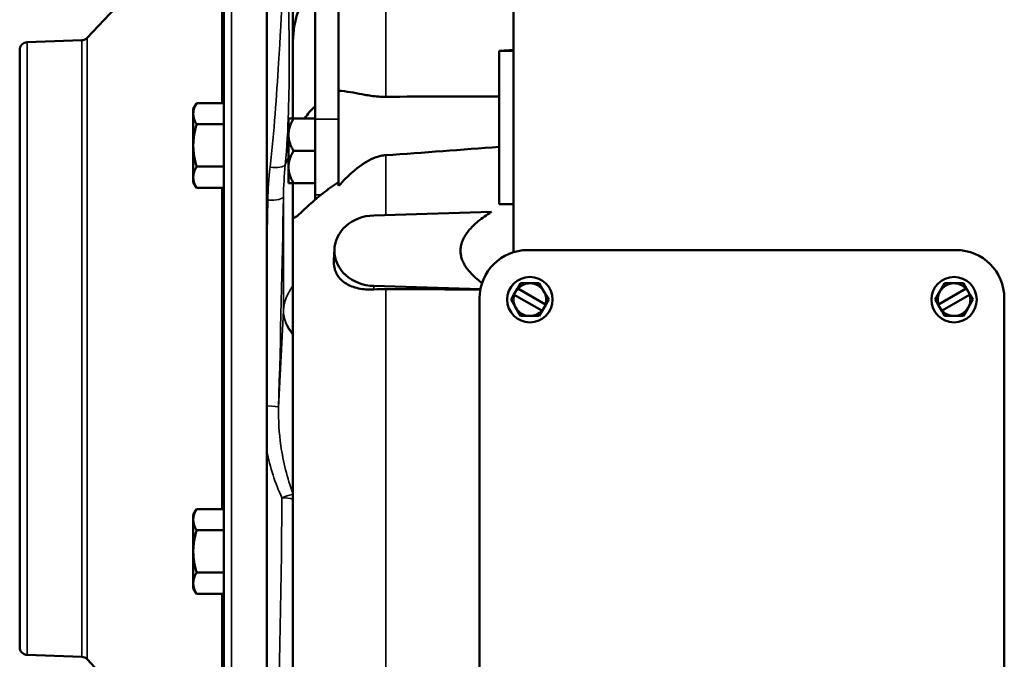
# Model space of a CAD drawing. Header units: inches. Extents: x 1 to 271, y 5 to 171.
# Tile 91 of 256: x 83.92 to 91.46, y 131.9 to 136.8. Entities that reach past the tile are written whole.
import ezdxf

# ---------------------------------------------------------------- set-up
doc = ezdxf.new("R2010")
doc.units = ezdxf.units.IN
doc.header["$LTSCALE"] = 8
doc.header["$MEASUREMENT"] = 0
doc.layers.add('Visible (ANSI)', color=7, linetype='Continuous', lineweight=50)
doc.layers.add('Visible Narrow (ANSI)', color=7, linetype='Continuous', lineweight=35)

msp = doc.modelspace()

# ---------------------------------------------------------------- linework, layer by layer
at = {"layer": 'Visible (ANSI)'}
for p, q in [((84.438, 136.6571), (85.3959, 137.6812)), ((85.4851, 129.8345), (85.4851, 137.6812)), ((85.8151, 135.0769), (85.8151, 137.6812)), ((86.1856, 136.0353), (86.1856, 137.5764)), ((86.3646, 136.0353), (86.3646, 137.5764)), ((86.0146, 136.664), (86.0146, 137.3976)), ((87.7046, 137.438), (87.7046, 135.0148)), ((83.979, 136.6236), (84.3963, 136.6382)), ((86.0146, 136.664), (86.0146, 136.62)), ((86.0146, 136.0384), (86.0146, 136.62)), ((83.9211, 131.9895), (83.9211, 136.5636)), ((87.5946, 136.209), (87.5946, 136.5574)), ((87.5946, 136.209), (87.5946, 135.8225)), ((85.2512, 136.1126), (85.2758, 136.1552)), ((85.2512, 136.1126), (85.2512, 136.0755)), ((85.4851, 136.156), (85.2763, 136.156)), ((85.4851, 136.156), (85.4851, 136.0755)), ((85.4851, 136.1126), (85.4851, 136.1126)), ((85.2512, 136.0755), (85.2512, 135.8328)), ((85.4851, 136.0755), (85.4851, 135.995)), ((85.9806, 136.0384), (85.9806, 135.9148)), ((85.9806, 136.0384), (86.0188, 136.0384)), ((86.0188, 136.0384), (86.1856, 136.0384)), ((86.1856, 136.0353), (86.1856, 135.4553)), ((86.3646, 136.0353), (86.3646, 135.5962)), ((85.4851, 135.995), (85.2763, 135.995)), ((85.4851, 135.995), (85.4851, 135.8328)), ((85.9806, 135.6675), (85.9806, 135.9148)), ((85.2512, 135.8328), (85.2512, 135.5888)), ((85.4851, 135.8328), (85.4851, 135.6705)), ((86.0188, 135.7911), (86.1856, 135.7911)), ((87.5946, 135.382), (87.5946, 135.8225)), ((85.4851, 135.6705), (85.2763, 135.6705)), ((85.4851, 135.6705), (85.4851, 135.5888)), ((85.9806, 135.5439), (85.9806, 135.6675)), ((85.2512, 135.5888), (85.2512, 135.5506)), ((85.4851, 135.5888), (85.4851, 135.5071)), ((86.3646, 135.5223), (86.3646, 135.5962)), ((85.2512, 135.5506), (85.2758, 135.5079)), ((85.4851, 135.5071), (85.2763, 135.5071)), ((85.4851, 135.5506), (85.4851, 135.5506)), ((86.0188, 135.5439), (85.9806, 135.5439)), ((86.0146, 135.5439), (86.0146, 135.3184)), ((86.0188, 135.5439), (86.1856, 135.5439)), ((86.1856, 135.4185), (86.1856, 135.4553)), ((86.0146, 131.3122), (86.0146, 135.3184)), ((86.6336, 135.297), (87.5354, 135.3243)), ((85.8151, 135.0769), (85.8151, 135.0769)), ((86.3324, 135.0388), (86.328, 134.9544)), ((91.0946, 135.0316), (87.8146, 135.0316)), ((87.4512, 134.7314), (86.6336, 134.7561)), ((87.7348, 134.7375), (87.7078, 134.6907)), ((87.7348, 134.7375), (87.7574, 134.7766)), ((87.7374, 134.736), (87.7348, 134.7375)), ((87.7374, 134.736), (87.9488, 134.6139)), ((87.7574, 134.7766), (87.8296, 134.7766)), ((87.8296, 134.7766), (87.9017, 134.7766)), ((87.9378, 134.7141), (87.9017, 134.7766)), ((91.1718, 134.736), (90.9604, 134.6139)), ((90.9713, 134.7141), (91.0074, 134.7766)), ((91.0796, 134.7766), (91.0074, 134.7766)), ((91.1517, 134.7766), (91.0796, 134.7766)), ((91.1517, 134.7766), (91.1743, 134.7375)), ((91.1743, 134.7375), (91.1718, 134.736)), ((91.2013, 134.6907), (91.1743, 134.7375)), ((87.4446, 134.6616), (87.4446, 130.6416)), ((87.6852, 134.6516), (87.7078, 134.6907)), ((87.6852, 134.6516), (87.7213, 134.5891)), ((87.7078, 134.6907), (87.7104, 134.6892)), ((87.7104, 134.6892), (87.9218, 134.5672)), ((87.9739, 134.6516), (87.9378, 134.7141)), ((87.9513, 134.6125), (87.9739, 134.6516)), ((90.9352, 134.6516), (90.9713, 134.7141)), ((90.9352, 134.6516), (90.9578, 134.6125)), ((91.1988, 134.6892), (90.9874, 134.5672)), ((91.2239, 134.6516), (91.1878, 134.5891)), ((91.1988, 134.6892), (91.2013, 134.6907)), ((91.2013, 134.6907), (91.2239, 134.6516)), ((91.4646, 130.6416), (91.4646, 134.6616)), ((87.7213, 134.5891), (87.7574, 134.5266)), ((87.9513, 134.6125), (87.9243, 134.5657)), ((87.9513, 134.6125), (87.9488, 134.6139)), ((90.9604, 134.6139), (90.9578, 134.6125)), ((90.9848, 134.5657), (90.9578, 134.6125)), ((91.1878, 134.5891), (91.1517, 134.5266)), ((87.8296, 134.5266), (87.7574, 134.5266)), ((87.9017, 134.5266), (87.8296, 134.5266)), ((87.9017, 134.5266), (87.9243, 134.5657)), ((87.9218, 134.5672), (87.9243, 134.5657)), ((90.9848, 134.5657), (90.9874, 134.5672)), ((90.9848, 134.5657), (91.0074, 134.5266)), ((91.0074, 134.5266), (91.0796, 134.5266)), ((91.0796, 134.5266), (91.1517, 134.5266)), ((85.8151, 129.8597), (85.8151, 133.4907)), ((85.2512, 133.0026), (85.2758, 133.0452)), ((85.2512, 133.0026), (85.2512, 132.9655)), ((85.4851, 133.046), (85.2763, 133.046)), ((85.4851, 133.046), (85.4851, 132.9655)), ((85.4851, 133.0026), (85.4851, 133.0026)), ((85.2512, 132.9655), (85.2512, 132.7228)), ((85.4851, 132.9655), (85.4851, 132.885)), ((85.4851, 132.885), (85.2763, 132.885)), ((85.4851, 132.885), (85.4851, 132.7228)), ((85.2512, 132.7228), (85.2512, 132.4788)), ((85.4851, 132.7228), (85.4851, 132.5605)), ((85.4851, 132.5605), (85.2763, 132.5605)), ((85.4851, 132.5605), (85.4851, 132.4788)), ((85.2512, 132.4788), (85.2512, 132.4406)), ((85.4851, 132.4788), (85.4851, 132.3971)), ((85.2512, 132.4406), (85.2758, 132.3979)), ((85.4851, 132.3971), (85.2763, 132.3971)), ((85.4851, 132.4406), (85.4851, 132.4406)), ((83.979, 131.9296), (84.3963, 131.915)), ((84.438, 131.896), (85.4182, 130.848))]:
    msp.add_line(p, q, dxfattribs=at)
for centre in [(87.8296, 134.6516), (91.0796, 134.6516)]:
    msp.add_circle(centre, 0.174, dxfattribs=at)
for centre, radius, start, end in [((83.9811, 136.5636), 0.06, 92, 180), ((84.3942, 136.6981), 0.06, 272, 316.91318), ((87.8146, 134.6616), 0.37, 90, 180), ((91.0946, 134.6616), 0.37, 0, 90), ((87.8296, 134.6516), 0.125, 90, 137.5258), ((87.8296, 134.6516), 0.125, 30, 90), ((91.0796, 134.6516), 0.125, 90, 150), ((91.0796, 134.6516), 0.125, 42.4742, 90), ((87.8296, 134.6516), 0.125, 162.4742, 210), ((87.8296, 134.6516), 0.125, 342.4742, 30), ((91.0796, 134.6516), 0.125, 150, 197.5258), ((91.0796, 134.6516), 0.125, 330, 17.5258), ((87.8296, 134.6516), 0.125, 210, 270), ((91.0796, 134.6516), 0.125, 270, 330), ((87.8296, 134.6516), 0.125, 270, 317.5258), ((91.0796, 134.6516), 0.125, 222.4742, 270), ((83.9811, 131.9895), 0.06, 180, 268), ((84.3942, 131.855), 0.06, 43.08682, 88)]:
    msp.add_arc(centre, radius, start, end, dxfattribs=at)
for centre, major_axis, ratio, start_param, end_param in [((95.3151, -61.725), (331.1052, 21.3688), 0.597934, 1.555196, 1.555528), ((95.3151, 401.2988), (-330.5643, -28.5392), 0.799881, 1.478546, 1.478878), ((86.6446, 135.0266), (-0.3125, 0), 0.866025, 4.747296, 7.819075)]:
    msp.add_ellipse(centre, major_axis=major_axis, ratio=ratio, start_param=start_param, end_param=end_param, dxfattribs=at)
for points, knots in [([(86.0156, 136.6626), (86.0197, 136.7379), (86.0352, 136.8129), (86.0902, 136.9547), (86.127, 137.0173), (86.1708, 137.0726)], [0.11869, 0.11869, 0.11869, 0.11869, 0.800425, 0.800425, 1.45682, 1.45682, 1.45682, 1.45682]), ([(86.0156, 136.6626), (86.0156, 136.6626), (86.0156, 136.6626), (86.0156, 136.6614), (86.0155, 136.6595), (86.0151, 136.6502), (86.0146, 136.6391), (86.0146, 136.6226), (86.0146, 136.6213), (86.0146, 136.62)], [-2.0019331, -2.0019331, -2.0019331, -2.0019331, -2.0010349, -2.0010349, -1.9151781, -1.9151781, -1.7012503, -1.7012503, -1.6838254, -1.6838254, -1.6838254, -1.6838254]), ([(86.3646, 136.2528), (86.372, 136.2522), (86.3795, 136.2515), (86.4468, 136.2441), (86.5072, 136.2313), (86.5953, 136.216), (86.6309, 136.2101), (86.6886, 136.2058), (86.7068, 136.2051), (86.7253, 136.2053)], [-1.240684, -1.240684, -1.240684, -1.240684, -1.164932, -1.164932, -0.56074, -0.56074, -0.246304, -0.246304, -0.101529, -0.101529, -0.101529, -0.101529]), ([(86.7253, 135.7579), (86.7132, 135.7571), (86.7011, 135.7554), (86.6634, 135.7475), (86.6384, 135.7385), (86.5669, 135.7044), (86.5188, 135.6703), (86.4364, 135.5982), (86.4005, 135.5624), (86.3646, 135.5223)], [-8.4533236, -8.4533236, -8.4533236, -8.4533236, -8.3591399, -8.3591399, -8.1587927, -8.1587927, -7.7609759, -7.7609759, -7.4698186, -7.4698186, -7.4698186, -7.4698186]), ([(86.0146, 135.3184), (86.0146, 135.3134), (86.0146, 135.3088), (86.0154, 135.2883), (86.0176, 135.2797), (86.0303, 135.2788), (86.0408, 135.2867), (86.0744, 135.317), (86.097, 135.3391), (86.1591, 135.3962), (86.1995, 135.4316), (86.2821, 135.4958), (86.3221, 135.5244), (86.3646, 135.551)], [11.694519, 11.694519, 11.694519, 11.694519, 11.795649, 11.795649, 12.198959, 12.198959, 12.607673, 12.607673, 13.026736, 13.026736, 13.519432, 13.519432, 13.915098, 13.915098, 13.915098, 13.915098]), ([(85.8151, 135.0769), (85.8151, 134.8731), (85.8151, 134.667), (85.8151, 134.2531), (85.8151, 134.0454), (85.8151, 133.8389)], [0.0001, 0.0001, 0.0001, 0.0001, 1.576817, 1.576817, 3.156522, 3.156522, 3.156522, 3.156522]), ([(86.6336, 134.7295), (86.6238, 134.7289), (86.6139, 134.7286), (86.5634, 134.7287), (86.5245, 134.7341), (86.4567, 134.7545), (86.4274, 134.7686), (86.3834, 134.8021), (86.3668, 134.82), (86.347, 134.853), (86.3411, 134.866), (86.3333, 134.8908), (86.3309, 134.9021), (86.3286, 134.9198), (86.3281, 134.9257), (86.3276, 134.9366), (86.3276, 134.9415), (86.3277, 134.9491), (86.3278, 134.9517), (86.328, 134.9544)], [-4.776968, -4.776968, -4.776968, -4.776968, -4.70054, -4.70054, -4.380282, -4.380282, -4.080579, -4.080579, -3.837194, -3.837194, -3.695999, -3.695999, -3.587075, -3.587075, -3.532546, -3.532546, -3.489518, -3.489518, -3.466255, -3.466255, -3.466255, -3.466255]), ([(85.8151, 133.8389), (85.8151, 133.8096), (85.8151, 133.7807), (85.8151, 133.7221), (85.8151, 133.6932), (85.8151, 133.6349), (85.8151, 133.6065), (85.8151, 133.5479), (85.8151, 133.5186), (85.815, 133.4907)], [0, 0, 0, 0, 0.2244963, 0.2244963, 0.4501686, 0.4501686, 0.6734708, 0.6734708, 0.9004762, 0.9004762, 0.9004762, 0.9004762])]:
    msp.add_open_spline(points, degree=3, knots=knots, dxfattribs=at)
for points in [[(86.0146, 136.664), (86.0146, 136.664), (86.0149, 136.6635), (86.0156, 136.6626)], [(87.7046, 136.5568), (87.6679, 136.557), (87.6312, 136.5572), (87.5946, 136.5574)], [(86.7253, 136.2053), (87.0148, 136.2077), (87.3098, 136.2092), (87.5946, 136.209)], [(86.1856, 136.1338), (86.1548, 136.107), (86.1278, 136.0753), (86.1049, 136.0384)], [(87.5946, 135.8225), (87.3098, 135.7999), (87.0148, 135.7782), (86.7253, 135.7579)], [(86.7253, 134.7321), (86.6954, 134.7322), (86.6644, 134.7313), (86.6336, 134.7295)], [(87.4508, 134.7292), (87.209, 134.7302), (86.9671, 134.7311), (86.7253, 134.7321)]]:
    msp.add_open_spline(points, degree=3, dxfattribs=at)
for points, weights in [([(85.2763, 136.156), (85.2512, 136.1129), (85.2512, 136.0755)], [1, 1.0379548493, 1]), ([(85.2512, 136.0755), (85.2512, 136.0382), (85.2763, 135.995)], [1, 1.0379548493, 1]), ([(86.0188, 136.0384), (85.9806, 135.9721), (85.9806, 135.9148)], [1.38689907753, 1.49417609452, 1.49417609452]), ([(85.2763, 135.995), (85.2512, 135.9081), (85.2512, 135.8328)], [1, 1.0379548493, 1]), ([(85.9806, 135.9148), (85.9806, 135.8574), (86.0188, 135.7911)], [1.49417609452, 1.49417609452, 1.38689907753]), ([(85.2512, 135.8328), (85.2512, 135.7575), (85.2763, 135.6705)], [1, 1.0379548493, 1]), ([(86.0188, 135.7911), (85.9806, 135.7249), (85.9806, 135.6675)], [1.38689907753, 1.49417609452, 1.49417609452]), ([(85.2763, 135.6705), (85.2512, 135.6268), (85.2512, 135.5888)], [1, 1.0379548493, 1]), ([(85.9806, 135.6675), (85.9806, 135.6101), (86.0188, 135.5439)], [1.49417609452, 1.49417609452, 1.38689907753]), ([(85.2512, 135.5888), (85.2512, 135.5509), (85.2763, 135.5071)], [1, 1.0379548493, 1]), ([(85.2763, 135.5071), (85.2761, 135.5075), (85.2758, 135.5079)], [1, 1.00033867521, 1.00067130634]), ([(87.5354, 135.3243), (87.1008, 135.0511), (87.4634, 134.7781)], [1.00114905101, 1.0035515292, 1.00154614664]), ([(85.2763, 133.046), (85.2512, 133.0029), (85.2512, 132.9655)], [1, 1.0379548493, 1]), ([(85.2512, 132.9655), (85.2512, 132.9282), (85.2763, 132.885)], [1, 1.0379548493, 1]), ([(85.2763, 132.885), (85.2512, 132.7981), (85.2512, 132.7228)], [1, 1.0379548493, 1]), ([(85.2512, 132.7228), (85.2512, 132.6475), (85.2763, 132.5605)], [1, 1.0379548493, 1]), ([(85.2763, 132.5605), (85.2512, 132.5168), (85.2512, 132.4788)], [1, 1.0379548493, 1]), ([(85.2512, 132.4788), (85.2512, 132.4409), (85.2763, 132.3971)], [1, 1.0379548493, 1]), ([(85.2763, 132.3971), (85.2761, 132.3975), (85.2758, 132.3979)], [1, 1.00033867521, 1.00067130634])]:
    msp.add_rational_spline(points, weights, degree=2, dxfattribs=at)
at = {"layer": 'Visible Narrow (ANSI)'}
for p, q in [((85.4689, 136.156), (85.4689, 137.6812)), ((85.543, 137.6812), (85.543, 129.7746)), ((85.8144, 129.7651), (85.8144, 137.6812)), ((86.7253, 136.2053), (86.7253, 137.3604)), ((83.979, 136.6236), (83.979, 131.9296)), ((84.3963, 131.915), (84.3963, 136.6382)), ((84.438, 136.6571), (84.438, 131.896)), ((86.1856, 136.0353), (86.3646, 136.0353)), ((86.7253, 135.2998), (86.7253, 135.7579)), ((85.4689, 133.046), (85.4689, 135.5071)), ((85.9416, 135.4391), (85.9416, 134.5697)), ((86.1856, 135.4553), (86.2302, 135.4553)), ((86.6336, 134.7295), (86.6336, 134.7561)), ((86.7253, 130.5779), (86.7253, 134.7321)), ((85.9049, 133.8257), (85.9416, 134.5682)), ((85.9417, 134.5706), (85.9417, 134.5706)), ((85.4689, 130.848), (85.4689, 132.3971))]:
    msp.add_line(p, q, dxfattribs=at)
for centre, major_axis, ratio, start_param, end_param in [((86.5013, 135.593), (-0.56, 0), 0.707107, 5.90654, 6.053062), ((85.8392, 135.7026), (0.1192, -0.0135), 0.301676, 4.746437, 6.113197), ((85.6805, 134.2766), (-0.1161, -4.58), 0.025323, 1.747082, 1.822032), ((85.8217, 135.4421), (0.12, -0.0022), 0.24794, 4.716944, 6.257709), ((85.8004, 134.2736), (0.1161, 4.7), 0.024678, 4.617553, 4.963593), ((85.8004, 134.2736), (-0.1161, -4.7), 0.024678, 1.824499, 1.824514), ((86.5013, 134.5983), (-0.557, -0.0835), 0.69917, 5.661566, 6.143895), ((86.4413, 134.5574), (-0.4994, 0.0238), 0.681583, 0.033731, 0.579521), ((85.9416, 134.6106), (-0.0015, -0.06), 0.024678, 0.786008, 0.820914), ((86.4413, 134.5559), (-0.4994, 0.0247), 0.706676, 0.034885, 0.582173), ((85.785, 133.8287), (0.12, -0.0032), 0.095267, 0.024793, 1.319784), ((85.9306, 133.1032), (-0.1091, -0.05), 0.228155, 3.735979, 4.608127), ((85.9306, 133.1032), (0.1091, 0.05), 0.228155, 1.058818, 1.159855), ((85.7716, 134.2766), (0, -4.58), 0.035836, 0.267657, 1.318484), ((85.9306, 133.1032), (0.12, -0.0011), 0.249634, 0.797886, 1.573044)]:
    msp.add_ellipse(centre, major_axis=major_axis, ratio=ratio, start_param=start_param, end_param=end_param, dxfattribs=at)
for points, knots in [([(85.9605, 137.5151), (85.9604, 137.5126), (85.9603, 137.51), (85.9453, 137.1991), (85.9235, 136.7284), (85.8793, 136.0755), (85.8551, 135.8036), (85.8392, 135.6662)], [-5.699094, -5.699094, -5.699094, -5.699094, -5.670732, -5.670732, -2.268293, -1.134146, 0, 0, 0, 0]), ([(85.9561, 135.6833), (85.9692, 135.8217), (85.9829, 136.0922), (85.9904, 136.7362), (85.974, 137.1985), (85.9608, 137.5093), (85.9607, 137.5111), (85.9606, 137.513)], [0, 0, 0, 0, 1.134146, 2.268293, 5.670732, 5.670732, 5.691345, 5.691345, 5.691345, 5.691345]), ([(86.0146, 133.1685), (85.9701, 133.284), (85.9163, 133.5014), (85.902, 133.7274), (85.9049, 133.8257)], [-1.894422, -1.894422, -1.894422, -1.894422, -0.824618, 0, 0, 0, 0])]:
    msp.add_open_spline(points, degree=3, knots=knots, dxfattribs=at)
for points in [[(85.8392, 135.6662), (85.8295, 135.5826), (85.8233, 135.4978), (85.8217, 135.4123)], [(85.9416, 135.4391), (85.943, 135.5211), (85.9481, 135.6026), (85.9561, 135.6833)], [(85.815, 133.4907), (85.8393, 133.3668), (85.8773, 133.2464), (85.9306, 133.1332)]]:
    msp.add_open_spline(points, degree=3, dxfattribs=at)

doc.saveas('drawing.dxf')
